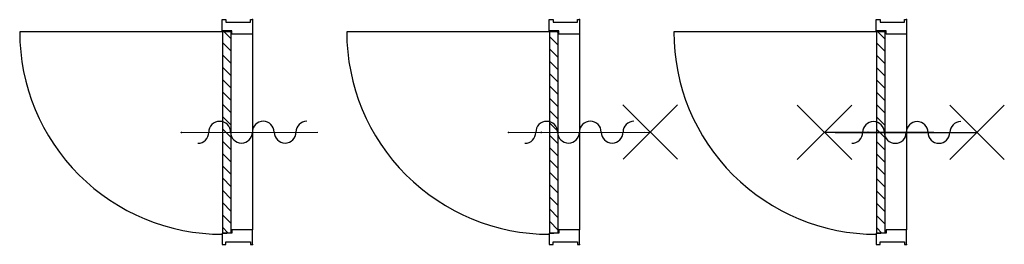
# Model space of a CAD drawing. Extents: x 7198 to 172353, y -998 to 131648.
# Tile 60 of 66: x 62546 to 67062, y 119784 to 120816. Entities that reach past the tile are written whole.
import ezdxf

# ---------------------------------------------------------------- set-up
doc = ezdxf.new("R2010")
doc.units = 0
doc.header["$LTSCALE"] = 50
doc.header["$MEASUREMENT"] = 0
doc.header["$PDSIZE"] = -1
for name, color, linetype in [('A--A32--_F-2--', 9, 'CONTINUOUS'), ('A--L32--', 7, 'CONTINUOUS'), ('A--L32--_F-23-', 2, 'CONTINUOUS'), ('A--L32--_F123-', 1, 'CONTINUOUS'), ('A--L65--', 7, 'CONTINUOUS'), ('A--L65--_F-23-', 7, 'CONTINUOUS'), ('A--L65--_F123-', 7, 'CONTINUOUS'), ('X--LR---_CP', 7, 'CONTINUOUS')]:
    doc.layers.add(name, color=color, linetype=linetype)

# ---------------------------------------------------------------- blocks, each defined once
blk = doc.blocks.new('Q0340081')
at = {"layer": 'A--A32--_F-2--'}
h = blk.add_hatch(dxfattribs=at)
h.set_pattern_fill('ALFALINE', color=9, scale=40, style=0, pattern_type=2)
h.set_pattern_definition([(45, (0, 0), (-28.2843, 28.2843), [])])
h.paths.add_polyline_path([(2, -1.6), (2, -41.6), (928.1, -41.6), (925.1, -1.6)])
at = {"layer": 'A--L32--_F-23-', "color": 2, "linetype": 'Continuous'}
blk.add_lwpolyline([(2, -1.6), (2, -41.6), (928.1, -41.6), (925.1, -1.6), (2, -1.6)], close=True, dxfattribs=at)
at = {"layer": 'A--L32--_F123-', "color": 1}
blk.add_lwpolyline([(2, -41.6), (2, -971.6, 0.414214), (932, -41.6)], format="xyb", dxfattribs=at)
blk = doc.blocks.new('DR_930')
at = {"layer": 'A--L32--_F-23-'}
for points in [[(0, -9), (0, 0), (67, 0), (67, -93.75), (52, -93.75), (52, -139), (0, -139), (0, -121), (12, -121), (12, -9), (0, -9)], [(1032, -9), (1032, 0), (965, 0), (965, -93.75), (980, -93.75), (980, -139), (1032, -139), (1032, -121), (1020, -121), (1020, -9), (1032, -9)]]:
    blk.add_lwpolyline(points, close=True, dxfattribs=at)
at = {"layer": 'A--L32--_F123-', "color": 1}
blk.add_line((67, 0), (965, 0), dxfattribs=at)
at = {"layer": 'X--LR---_CP', "linetype": 'Continuous'}
blk.add_point((0, 0), dxfattribs=at)
blk.add_point((0, 0), dxfattribs=at)
at = {"layer": 'X--LR---_CP', "color": 1, "linetype": 'Continuous'}
blk.add_point((1032, 0), dxfattribs=at)
blk.add_point((1032, 0), dxfattribs=at)
blk.add_point((1032, 0), dxfattribs=at)
at = {"layer": 'A--L32--', "linetype": 'Continuous'}
blk.add_blockref('Q0340081', (54, -95.57), dxfattribs=at)
blk = doc.blocks.new('S060205-')
at = {"layer": 'A--L65--_F-23-', "color": 255}
blk.add_circle((0, 0), 0.0123, dxfattribs=at)
at = {"layer": 'A--L65--_F123-', "color": 1, "linetype": 'Continuous'}
blk.add_lwpolyline([(0, 0), (0, 6.25)], dxfattribs=at)
for points in [[(-0.5, 5.75, 0.41), (0, 5.25)], [(0, 4.25, 1), (0, 5.25)], [(0, 4.25, 1), (0, 3.25)], [(0, 2.25, 1), (0, 3.25)], [(0, 2.25, 1), (0, 1.25)], [(0.5, 0.75, 0.41), (0, 1.25)]]:
    blk.add_lwpolyline(points, format="xyb", dxfattribs=at)
blk = doc.blocks.new('S060204-')
at = {"layer": 'A--L65--_F-23-', "color": 255}
blk.add_circle((0, 0), 0.0123, dxfattribs=at)
at = {"layer": 'A--L65--_F123-', "color": 1, "linetype": 'Continuous'}
for points in [[(-1.25, 6.25), (1.25, 3.75)], [(1.25, 6.25), (-1.25, 3.75)], [(0, 0), (0, 5)]]:
    blk.add_lwpolyline(points, dxfattribs=at)
blk = doc.blocks.new('S060205B')
at = {"layer": 'A--L65--_F-23-', "color": 255}
blk.add_circle((0, 0), 0.0123, dxfattribs=at)
at = {"layer": 'A--L65--_F123-', "color": 1, "linetype": 'Continuous'}
blk.add_lwpolyline([(0, 0), (0, 6.25)], dxfattribs=at)
for points in [[(-0.5, 5.75, 0.41), (0, 5.25)], [(0, 4.25, 1), (0, 5.25)], [(0, 4.25, 1), (0, 3.25)], [(0, 2.25, 1), (0, 3.25)], [(0, 2.25, 1), (0, 1.25)], [(0.5, 0.75, 0.41), (0, 1.25)]]:
    blk.add_lwpolyline(points, format="xyb", dxfattribs=at)
at = {"layer": 'A--L65--', "xscale": -1}
blk.add_blockref('S060204-', (0, 1.5), dxfattribs=at)
blk.add_blockref('S060204-', (0, 1.5), dxfattribs=at)
blk = doc.blocks.new('S060205A')
at = {"layer": 'A--L65--_F-23-', "color": 255}
blk.add_circle((0, -0.0123), 0.0123, dxfattribs=at)
at = {"layer": 'A--L65--_F123-', "color": 1, "linetype": 'Continuous'}
blk.add_lwpolyline([(0, -0.0123), (0, 6.2377)], dxfattribs=at)
for points in [[(-0.5, 5.7377, 0.41), (0, 5.2377)], [(0, 4.2377, 1), (0, 5.2377)], [(0, 4.2377, 1), (0, 3.2377)], [(0, 2.2377, 1), (0, 3.2377)], [(0, 2.2377, 1), (0, 1.2377)], [(0.5, 0.7377, 0.41), (0, 1.2377)]]:
    blk.add_lwpolyline(points, format="xyb", dxfattribs=at)
at = {"layer": 'A--L65--', "xscale": -1}
blk.add_blockref('S060204-', (0, 1.4877), dxfattribs=at)
blk.add_blockref('S060204-', (0, 1.4877), dxfattribs=at)
at = {"layer": 'A--L65--', "rotation": 180}
blk.add_blockref('S060204-', (0, 4.4877), dxfattribs=at)
blk.add_blockref('S060204-', (0, 4.4877), dxfattribs=at)

msp = doc.modelspace()

# ---------------------------------------------------------------- block references
at = {"layer": 'A--L32--', "linetype": 'Continuous', "rotation": 270}
for p in [(63613.6, 120816), (65113.6, 120816), (66613.6, 120816)]:
    msp.add_blockref('DR_930', p, dxfattribs=at)
at = {"layer": 'A--L65--', "xscale": 100, "yscale": 100, "zscale": 2}
for name, p, rotation in [('S060205B', (64788.6, 120298), 270.1699060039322), ('S060205A', (66288.6, 120298), 270), ('S060205-', (63288.6, 120298), 270.1699060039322)]:
    msp.add_blockref(name, p, dxfattribs=dict(at, rotation=rotation))

doc.saveas('drawing.dxf')
